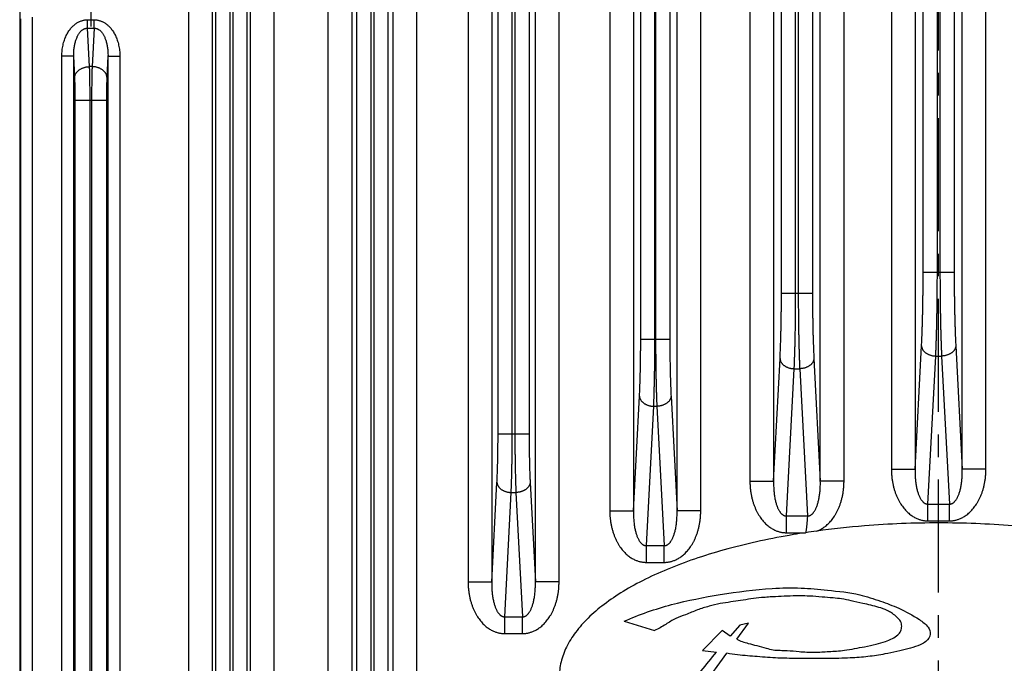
# Model space of a CAD drawing. Extents: x 0 to 840, y 0 to 594.
# Tile 8 of 84: x 146 to 229, y 299 to 353. Entities that reach past the tile are written whole.
import ezdxf

# ---------------------------------------------------------------- set-up
doc = ezdxf.new("R2010")
doc.units = 0
doc.header["$LTSCALE"] = 25.4
doc.header["$MEASUREMENT"] = 0
doc.linetypes.add('CENTER', pattern=[0.6, 0.375, -0.075, 0.075, -0.075])
doc.layers.get('0').update_dxf_attribs({"linetype": 'CONTINUOUS'})
doc.layers.add('P-AX', color=7, linetype='CONTINUOUS')

msp = doc.modelspace()

# ---------------------------------------------------------------- linework, layer by layer
at = {"color": 9, "linetype": 'CENTER'}
msp.add_line((223.664, 106.91), (223.664, 493.826), dxfattribs=at)
at = {"color": 7, "linetype": 'Continuous'}
for p, q in [((146.164, 478.906), (146.164, 116.905)), ((197.133, 302.61), (199.698, 301.842)), ((206.901, 302.277), (206.072, 301.357)), ((206.629, 301.109), (207.622, 302.465)), ((207.622, 302.465), (206.901, 302.277)), ((205.414, 301.838), (203.735, 300.161)), ((206.072, 301.357), (205.414, 301.838)), ((201.852, 294.538), (205.796, 299.912)), ((203.735, 300.161), (204.918, 300))]:
    msp.add_line(p, q, dxfattribs=at)
at = {"color": 9, "linetype": 'Continuous'}
for p, q in [((160.439, 177.535), (160.439, 392.376)), ((162.436, 177.535), (162.436, 392.376)), ((165.591, 392.376), (165.591, 177.535)), ((167.589, 392.376), (167.589, 177.535)), ((172.192, 177.535), (172.192, 387.376)), ((174.19, 177.535), (174.19, 387.376)), ((177.638, 387.376), (177.638, 177.535)), ((179.635, 387.376), (179.635, 177.535)), ((183.979, 387.376), (183.979, 305.935)), ((185.976, 387.376), (185.976, 305.935)), ((189.652, 305.935), (189.652, 387.376)), ((191.649, 305.935), (191.649, 387.376)), ((195.929, 387.376), (195.929, 311.935)), ((197.926, 387.376), (197.926, 311.935)), ((201.602, 311.935), (201.602, 387.376)), ((203.599, 311.935), (203.599, 387.376)), ((207.746, 387.376), (207.746, 314.435)), ((209.744, 387.376), (209.744, 314.435)), ((213.684, 314.435), (213.684, 387.376)), ((215.681, 314.435), (215.681, 387.376)), ((219.677, 387.376), (219.677, 315.435)), ((221.675, 387.376), (221.675, 315.435)), ((225.653, 315.435), (225.653, 387.376)), ((227.65, 315.435), (227.65, 387.376)), ((162.704, 184.221), (162.704, 385.689)), ((163.903, 184.221), (163.903, 385.689)), ((164.125, 385.689), (164.125, 184.221)), ((165.323, 385.689), (165.323, 184.221)), ((174.604, 187.435), (174.604, 377.475)), ((175.803, 187.435), (175.803, 377.475)), ((176.025, 377.475), (176.025, 187.435)), ((177.223, 377.475), (177.223, 187.435)), ((186.504, 318.42), (186.504, 374.891)), ((187.703, 318.42), (187.703, 374.891)), ((187.925, 374.891), (187.925, 318.42)), ((189.123, 374.891), (189.123, 318.42)), ((198.536, 326.398), (198.536, 372.913)), ((199.735, 326.398), (199.735, 372.913)), ((199.793, 372.913), (199.793, 326.398)), ((200.991, 372.913), (200.991, 326.398)), ((210.404, 330.27), (210.404, 371.541)), ((211.603, 330.27), (211.603, 371.541)), ((211.825, 371.541), (211.825, 330.27)), ((213.023, 371.541), (213.023, 330.27)), ((222.354, 332.047), (222.354, 370.763)), ((223.553, 332.047), (223.553, 370.763)), ((223.775, 370.763), (223.775, 332.047)), ((224.973, 370.763), (224.973, 332.047)), ((146.23, 353.41), (146.23, 242.401)), ((147.23, 242.271), (147.23, 353.54)), ((151.888, 352.621), (151.888, 353.328)), ((151.888, 353.328), (152.44, 353.328)), ((152.44, 352.621), (152.44, 353.328)), ((151.888, 352.621), (152.44, 352.621)), ((152.058, 349.377), (151.888, 352.621)), ((152.44, 352.621), (152.27, 349.377)), ((149.718, 245.547), (149.718, 350.263)), ((150.717, 350.263), (149.718, 350.263)), ((150.717, 245.547), (150.717, 350.263)), ((150.81, 348.493), (150.717, 350.263)), ((153.611, 350.263), (153.518, 348.493)), ((153.611, 350.263), (153.611, 245.547)), ((153.611, 350.263), (154.61, 350.263)), ((154.61, 350.263), (154.61, 245.547)), ((152.27, 349.377), (152.058, 349.377)), ((150.852, 249.262), (150.852, 346.548)), ((150.852, 346.548), (153.476, 346.548)), ((152.1, 249.262), (152.1, 346.548)), ((152.228, 346.548), (152.228, 249.262)), ((153.476, 346.548), (153.476, 249.262)), ((222.354, 332.047), (224.973, 332.047)), ((210.404, 330.27), (213.023, 330.27)), ((198.536, 326.398), (200.991, 326.398)), ((221.675, 315.435), (222.219, 325.825)), ((225.109, 325.825), (225.653, 315.435)), ((209.744, 314.435), (210.284, 324.755)), ((213.143, 324.755), (213.684, 314.435)), ((222.763, 312.491), (223.418, 324.976)), ((223.418, 324.976), (223.91, 324.976)), ((223.91, 324.976), (224.564, 312.491)), ((210.832, 311.491), (211.483, 323.906)), ((211.483, 323.906), (211.945, 323.906)), ((211.945, 323.906), (212.595, 311.491)), ((197.926, 311.935), (198.432, 321.589)), ((201.096, 321.589), (201.602, 311.935)), ((199.014, 308.991), (199.63, 320.741)), ((199.63, 320.741), (199.898, 320.741)), ((199.898, 320.741), (200.513, 308.991)), ((186.504, 318.42), (189.123, 318.42)), ((219.677, 315.435), (221.675, 315.435)), ((227.65, 315.435), (225.653, 315.435)), ((185.976, 305.935), (186.415, 314.319)), ((189.212, 314.319), (189.652, 305.935)), ((207.746, 314.435), (209.744, 314.435)), ((215.681, 314.435), (213.684, 314.435)), ((187.064, 302.991), (187.614, 313.47)), ((187.614, 313.47), (188.014, 313.47)), ((188.014, 313.47), (188.563, 302.991)), ((222.763, 312.491), (224.564, 312.491)), ((222.763, 311.077), (222.763, 312.491)), ((224.564, 311.077), (224.564, 312.491)), ((195.929, 311.935), (197.926, 311.935)), ((203.599, 311.935), (201.602, 311.935)), ((210.832, 311.491), (212.595, 311.491)), ((210.832, 310.077), (210.832, 311.491)), ((222.763, 311.077), (224.564, 311.077)), ((210.832, 310.077), (212.423, 310.077)), ((199.014, 308.991), (200.513, 308.991)), ((199.014, 307.577), (199.014, 308.991)), ((200.513, 307.577), (200.513, 308.991)), ((199.014, 307.577), (200.513, 307.577)), ((183.979, 305.935), (185.976, 305.935)), ((191.649, 305.935), (189.652, 305.935)), ((187.064, 302.991), (188.563, 302.991)), ((187.064, 301.577), (187.064, 302.991)), ((188.563, 301.577), (188.563, 302.991)), ((187.064, 301.577), (188.563, 301.577))]:
    msp.add_line(p, q, dxfattribs=at)
for points, start_tangent, end_tangent in [([(149.718, 350.263), (149.725, 350.506), (149.744, 350.743), (149.776, 350.974), (149.819, 351.197), (149.872, 351.412), (149.936, 351.616), (150.008, 351.808), (150.087, 351.988), (150.173, 352.156), (150.264, 352.311), (150.36, 352.453), (150.459, 352.582), (150.561, 352.7), (150.666, 352.806), (150.772, 352.9), (150.879, 352.984), (150.986, 353.057), (151.092, 353.119), (151.196, 353.172), (151.3, 353.216), (151.402, 353.252), (151.502, 353.28), (151.6, 353.302), (151.697, 353.316), (151.793, 353.325), (151.888, 353.328)], (-0.000002, 1), (1, 0.000011)), ([(152.44, 353.328), (152.535, 353.325), (152.63, 353.316), (152.727, 353.302), (152.826, 353.28), (152.926, 353.252), (153.028, 353.216), (153.131, 353.172), (153.236, 353.119), (153.342, 353.057), (153.449, 352.984), (153.556, 352.9), (153.662, 352.806), (153.766, 352.7), (153.868, 352.582), (153.968, 352.453), (154.063, 352.311), (154.155, 352.156), (154.24, 351.988), (154.32, 351.808), (154.392, 351.616), (154.455, 351.412), (154.509, 351.197), (154.552, 350.974), (154.584, 350.743), (154.603, 350.506), (154.61, 350.263)], (1, -0.000012), (-0.000002, -1)), ([(150.717, 350.263), (150.718, 350.452), (150.726, 350.636), (150.74, 350.815), (150.762, 350.988), (150.789, 351.154), (150.822, 351.312), (150.86, 351.461), (150.902, 351.6), (150.948, 351.729), (150.997, 351.849), (151.048, 351.958), (151.102, 352.058), (151.157, 352.148), (151.214, 352.229), (151.272, 352.301), (151.331, 352.365), (151.389, 352.42), (151.448, 352.468), (151.505, 352.508), (151.562, 352.541), (151.618, 352.567), (151.674, 352.588), (151.728, 352.604), (151.782, 352.614), (151.835, 352.62), (151.888, 352.621)], (-0.014958, 0.999888), (0.999781, -0.020907)), ([(152.44, 352.621), (152.493, 352.62), (152.546, 352.614), (152.599, 352.604), (152.654, 352.588), (152.709, 352.567), (152.766, 352.541), (152.823, 352.508), (152.88, 352.468), (152.938, 352.42), (152.997, 352.365), (153.055, 352.301), (153.113, 352.229), (153.17, 352.148), (153.226, 352.058), (153.279, 351.958), (153.331, 351.849), (153.38, 351.729), (153.426, 351.6), (153.468, 351.461), (153.506, 351.312), (153.538, 351.154), (153.566, 350.988), (153.587, 350.815), (153.602, 350.636), (153.61, 350.452), (153.611, 350.263)], (0.999781, 0.020907), (-0.014958, -0.999888)), ([(150.81, 348.493), (150.817, 348.561), (150.831, 348.628), (150.853, 348.695), (150.882, 348.76), (150.917, 348.824), (150.96, 348.886), (151.009, 348.945), (151.064, 349.002), (151.125, 349.056), (151.191, 349.107), (151.262, 349.154), (151.339, 349.197), (151.419, 349.236), (151.503, 349.27), (151.59, 349.3), (151.681, 349.326), (151.773, 349.346), (151.867, 349.361), (151.962, 349.372), (152.058, 349.377)], (0.052193, 0.998637), (0.999657, 0.026195)), ([(152.1, 346.548), (152.1, 346.773), (152.099, 346.996), (152.098, 347.218), (152.096, 347.438), (152.094, 347.656), (152.092, 347.869), (152.089, 348.079), (152.086, 348.284), (152.082, 348.483), (152.078, 348.676), (152.073, 348.863), (152.069, 349.042), (152.063, 349.214), (152.058, 349.377)], (0, 1), (-0.036006, 0.999352)), ([(152.27, 349.377), (152.264, 349.214), (152.259, 349.042), (152.254, 348.863), (152.25, 348.676), (152.246, 348.483), (152.242, 348.284), (152.239, 348.079), (152.236, 347.869), (152.233, 347.656), (152.231, 347.438), (152.23, 347.218), (152.229, 346.996), (152.228, 346.773), (152.228, 346.548)], (-0.036006, -0.999352), (0, -1)), ([(153.518, 348.493), (153.511, 348.561), (153.496, 348.628), (153.475, 348.695), (153.446, 348.76), (153.41, 348.824), (153.368, 348.886), (153.319, 348.945), (153.264, 349.002), (153.203, 349.056), (153.137, 349.107), (153.065, 349.154), (152.989, 349.197), (152.909, 349.236), (152.825, 349.27), (152.737, 349.3), (152.647, 349.326), (152.555, 349.346), (152.461, 349.361), (152.366, 349.372), (152.27, 349.377)], (-0.052193, 0.998637), (-0.999657, 0.026195)), ([(150.852, 346.548), (150.852, 346.703), (150.851, 346.856), (150.85, 347.009), (150.848, 347.16), (150.846, 347.31), (150.844, 347.457), (150.841, 347.601), (150.837, 347.742), (150.834, 347.879), (150.83, 348.011), (150.825, 348.14), (150.82, 348.263), (150.815, 348.381), (150.81, 348.493)], (0, 1), (-0.052336, 0.99863)), ([(153.518, 348.493), (153.513, 348.381), (153.507, 348.263), (153.502, 348.14), (153.498, 348.011), (153.494, 347.879), (153.49, 347.742), (153.487, 347.601), (153.484, 347.457), (153.482, 347.31), (153.48, 347.16), (153.478, 347.009), (153.477, 346.856), (153.476, 346.703), (153.476, 346.548)], (-0.052336, -0.99863), (0, -1)), ([(222.219, 325.825), (222.233, 326.102), (222.246, 326.391), (222.259, 326.691), (222.271, 327), (222.282, 327.32), (222.292, 327.648), (222.302, 327.985), (222.311, 328.329), (222.319, 328.68), (222.326, 329.038), (222.333, 329.402), (222.339, 329.77), (222.343, 330.143), (222.347, 330.52), (222.35, 330.899), (222.352, 331.281), (222.354, 331.664), (222.354, 332.047)], (0.052336, 0.99863), (0, 1)), ([(223.418, 324.976), (223.431, 325.292), (223.445, 325.62), (223.457, 325.96), (223.469, 326.312), (223.48, 326.675), (223.491, 327.048), (223.5, 327.431), (223.509, 327.822), (223.517, 328.221), (223.525, 328.628), (223.531, 329.041), (223.537, 329.46), (223.542, 329.884), (223.546, 330.311), (223.549, 330.742), (223.551, 331.176), (223.552, 331.611), (223.553, 332.047)], (0.04607, 0.998938), (0, 1)), ([(223.775, 332.047), (223.776, 331.611), (223.777, 331.176), (223.779, 330.742), (223.782, 330.311), (223.786, 329.884), (223.791, 329.46), (223.796, 329.041), (223.803, 328.628), (223.81, 328.221), (223.818, 327.822), (223.827, 327.431), (223.837, 327.048), (223.847, 326.675), (223.858, 326.312), (223.87, 325.96), (223.883, 325.62), (223.896, 325.292), (223.91, 324.976)], (0, -1), (0.04607, -0.998938)), ([(224.973, 332.047), (224.974, 331.664), (224.975, 331.281), (224.977, 330.899), (224.98, 330.52), (224.984, 330.143), (224.989, 329.77), (224.995, 329.402), (225.001, 329.038), (225.009, 328.68), (225.017, 328.329), (225.026, 327.985), (225.035, 327.648), (225.046, 327.32), (225.057, 327), (225.069, 326.691), (225.081, 326.391), (225.095, 326.102), (225.109, 325.825)], (0, -1), (0.052336, -0.99863)), ([(210.284, 324.755), (210.298, 325.015), (210.31, 325.287), (210.322, 325.57), (210.333, 325.862), (210.343, 326.164), (210.353, 326.475), (210.361, 326.794), (210.369, 327.12), (210.377, 327.453), (210.383, 327.792), (210.389, 328.136), (210.393, 328.485), (210.397, 328.837), (210.4, 329.193), (210.402, 329.55), (210.404, 329.91), (210.404, 330.27)], (0.052336, 0.99863), (0, 1)), ([(211.483, 323.906), (211.496, 324.207), (211.508, 324.521), (211.52, 324.847), (211.531, 325.184), (211.541, 325.533), (211.551, 325.891), (211.56, 326.259), (211.568, 326.635), (211.575, 327.019), (211.581, 327.41), (211.587, 327.807), (211.592, 328.21), (211.596, 328.617), (211.599, 329.027), (211.601, 329.44), (211.602, 329.854), (211.603, 330.27)], (0.045373, 0.99897), (0, 1)), ([(211.825, 330.27), (211.826, 329.854), (211.827, 329.44), (211.829, 329.027), (211.832, 328.617), (211.836, 328.21), (211.841, 327.807), (211.846, 327.41), (211.853, 327.019), (211.86, 326.635), (211.868, 326.259), (211.877, 325.891), (211.886, 325.533), (211.897, 325.184), (211.908, 324.847), (211.919, 324.521), (211.932, 324.207), (211.945, 323.906)], (0, -1), (0.045373, -0.99897)), ([(213.023, 330.27), (213.024, 329.91), (213.025, 329.55), (213.027, 329.193), (213.03, 328.837), (213.034, 328.485), (213.039, 328.136), (213.045, 327.792), (213.051, 327.453), (213.058, 327.12), (213.066, 326.794), (213.075, 326.475), (213.085, 326.164), (213.095, 325.862), (213.106, 325.57), (213.118, 325.287), (213.13, 325.015), (213.143, 324.755)], (0, -1), (0.052336, -0.99863)), ([(198.432, 321.589), (198.443, 321.817), (198.454, 322.054), (198.464, 322.3), (198.474, 322.555), (198.483, 322.818), (198.491, 323.089), (198.499, 323.367), (198.506, 323.651), (198.512, 323.942), (198.518, 324.237), (198.523, 324.537), (198.527, 324.841), (198.53, 325.148), (198.533, 325.458), (198.535, 325.77), (198.536, 326.084), (198.536, 326.398)], (0.052336, 0.99863), (0, 1)), ([(199.63, 320.741), (199.642, 321.008), (199.652, 321.287), (199.663, 321.577), (199.672, 321.877), (199.681, 322.187), (199.689, 322.505), (199.697, 322.832), (199.704, 323.167), (199.71, 323.508), (199.716, 323.856), (199.721, 324.209), (199.725, 324.566), (199.728, 324.928), (199.731, 325.293), (199.733, 325.66), (199.734, 326.028), (199.735, 326.398)], (0.044502, 0.999009), (0, 1)), ([(199.793, 326.398), (199.794, 326.028), (199.795, 325.66), (199.797, 325.293), (199.799, 324.928), (199.803, 324.566), (199.807, 324.209), (199.812, 323.856), (199.817, 323.508), (199.823, 323.167), (199.83, 322.832), (199.838, 322.505), (199.846, 322.187), (199.855, 321.877), (199.865, 321.577), (199.875, 321.287), (199.886, 321.008), (199.898, 320.741)], (0, -1), (0.044502, -0.999009)), ([(200.991, 326.398), (200.992, 326.084), (200.993, 325.77), (200.995, 325.458), (200.998, 325.148), (201.001, 324.841), (201.005, 324.537), (201.01, 324.237), (201.016, 323.942), (201.022, 323.651), (201.029, 323.367), (201.037, 323.089), (201.045, 322.818), (201.054, 322.555), (201.063, 322.3), (201.074, 322.054), (201.084, 321.817), (201.096, 321.589)], (0, -1), (0.052336, -0.99863)), ([(222.219, 325.825), (222.226, 325.76), (222.24, 325.695), (222.261, 325.631), (222.288, 325.568), (222.323, 325.507), (222.363, 325.448), (222.41, 325.391), (222.463, 325.336), (222.522, 325.284), (222.585, 325.236), (222.654, 325.191), (222.727, 325.149), (222.804, 325.112), (222.885, 325.079), (222.969, 325.05), (223.055, 325.025), (223.144, 325.006), (223.234, 324.991), (223.326, 324.981), (223.418, 324.976)], (0.052193, -0.998637), (0.999657, -0.026195)), ([(225.109, 325.825), (225.102, 325.76), (225.088, 325.695), (225.067, 325.631), (225.039, 325.568), (225.005, 325.507), (224.964, 325.448), (224.917, 325.391), (224.864, 325.336), (224.806, 325.284), (224.742, 325.236), (224.674, 325.191), (224.601, 325.149), (224.523, 325.112), (224.443, 325.079), (224.359, 325.05), (224.272, 325.025), (224.184, 325.006), (224.093, 324.991), (224.002, 324.981), (223.91, 324.976)], (-0.052193, -0.998637), (-0.999657, -0.026195)), ([(210.284, 324.755), (210.291, 324.689), (210.305, 324.625), (210.326, 324.561), (210.354, 324.498), (210.388, 324.437), (210.429, 324.377), (210.476, 324.32), (210.529, 324.266), (210.587, 324.214), (210.651, 324.165), (210.719, 324.12), (210.792, 324.079), (210.87, 324.041), (210.95, 324.008), (211.034, 323.979), (211.121, 323.955), (211.209, 323.936), (211.3, 323.921), (211.391, 323.911), (211.483, 323.906)], (0.052193, -0.998637), (0.999657, -0.026195)), ([(213.143, 324.755), (213.136, 324.689), (213.122, 324.625), (213.101, 324.561), (213.074, 324.498), (213.04, 324.437), (212.999, 324.377), (212.952, 324.32), (212.899, 324.266), (212.841, 324.214), (212.777, 324.165), (212.708, 324.12), (212.635, 324.079), (212.558, 324.041), (212.477, 324.008), (212.393, 323.979), (212.307, 323.955), (212.218, 323.936), (212.128, 323.921), (212.037, 323.911), (211.945, 323.906)], (-0.052193, -0.998637), (-0.999657, -0.026195)), ([(198.432, 321.589), (198.439, 321.524), (198.453, 321.46), (198.473, 321.396), (198.501, 321.333), (198.535, 321.272), (198.576, 321.212), (198.623, 321.155), (198.676, 321.1), (198.734, 321.049), (198.798, 321), (198.867, 320.955), (198.94, 320.914), (199.017, 320.876), (199.098, 320.843), (199.182, 320.814), (199.268, 320.79), (199.357, 320.77), (199.447, 320.756), (199.538, 320.746), (199.63, 320.741)], (0.052193, -0.998637), (0.999657, -0.026195)), ([(201.096, 321.589), (201.089, 321.524), (201.075, 321.46), (201.054, 321.396), (201.027, 321.333), (200.992, 321.272), (200.952, 321.212), (200.905, 321.155), (200.852, 321.1), (200.793, 321.049), (200.73, 321), (200.661, 320.955), (200.588, 320.914), (200.511, 320.876), (200.43, 320.843), (200.346, 320.814), (200.26, 320.79), (200.171, 320.77), (200.081, 320.756), (199.989, 320.746), (199.898, 320.741)], (-0.052193, -0.998637), (-0.999657, -0.026195)), ([(186.415, 314.319), (186.425, 314.525), (186.435, 314.741), (186.444, 314.965), (186.453, 315.198), (186.461, 315.438), (186.468, 315.686), (186.475, 315.94), (186.481, 316.201), (186.486, 316.466), (186.491, 316.737), (186.495, 317.011), (186.498, 317.289), (186.501, 317.569), (186.503, 317.852), (186.504, 318.135), (186.504, 318.42)], (0.052336, 0.99863), (0, 1)), ([(187.614, 313.47), (187.624, 313.719), (187.634, 313.979), (187.643, 314.25), (187.651, 314.531), (187.659, 314.822), (187.667, 315.121), (187.673, 315.427), (187.679, 315.742), (187.685, 316.062), (187.689, 316.388), (187.693, 316.719), (187.697, 317.055), (187.699, 317.393), (187.701, 317.734), (187.702, 318.077), (187.703, 318.42)], (0.043382, 0.999059), (0, 1)), ([(187.925, 318.42), (187.925, 318.077), (187.927, 317.734), (187.928, 317.393), (187.931, 317.055), (187.934, 316.719), (187.938, 316.388), (187.943, 316.062), (187.948, 315.742), (187.954, 315.427), (187.961, 315.121), (187.968, 314.822), (187.976, 314.531), (187.985, 314.25), (187.994, 313.979), (188.004, 313.719), (188.014, 313.47)], (0, -1), (0.043382, -0.999059)), ([(189.123, 318.42), (189.124, 318.135), (189.125, 317.852), (189.127, 317.569), (189.129, 317.289), (189.133, 317.011), (189.137, 316.737), (189.141, 316.466), (189.147, 316.201), (189.153, 315.94), (189.159, 315.686), (189.167, 315.438), (189.175, 315.198), (189.183, 314.965), (189.192, 314.741), (189.202, 314.525), (189.212, 314.319)], (0, -1), (0.052336, -0.99863)), ([(219.677, 315.435), (219.685, 315.116), (219.709, 314.803), (219.747, 314.499), (219.8, 314.203), (219.866, 313.917), (219.944, 313.643), (220.033, 313.383), (220.132, 313.137), (220.239, 312.906), (220.354, 312.69), (220.475, 312.49), (220.602, 312.305), (220.732, 312.136), (220.866, 311.981), (221.003, 311.84), (221.143, 311.713), (221.283, 311.599), (221.424, 311.499), (221.563, 311.412), (221.699, 311.337), (221.832, 311.275), (221.96, 311.223), (222.084, 311.181), (222.203, 311.147), (222.319, 311.121), (222.432, 311.101), (222.543, 311.088), (222.653, 311.08), (222.763, 311.077)], (-0.000002, -1), (1, 0.000005)), ([(221.675, 315.435), (221.672, 315.216), (221.676, 315.001), (221.686, 314.793), (221.701, 314.59), (221.721, 314.395), (221.745, 314.208), (221.775, 314.031), (221.808, 313.863), (221.844, 313.707), (221.884, 313.56), (221.926, 313.425), (221.971, 313.3), (222.017, 313.186), (222.065, 313.081), (222.114, 312.987), (222.165, 312.902), (222.215, 312.826), (222.267, 312.759), (222.317, 312.702), (222.368, 312.653), (222.416, 312.612), (222.464, 312.578), (222.51, 312.551), (222.554, 312.53), (222.597, 312.514), (222.639, 312.502), (222.681, 312.495), (222.722, 312.491), (222.763, 312.491)], (-0.023797, -0.999717), (0.999053, 0.043506)), ([(224.564, 312.491), (224.606, 312.491), (224.647, 312.495), (224.689, 312.502), (224.731, 312.514), (224.774, 312.53), (224.818, 312.551), (224.864, 312.578), (224.911, 312.612), (224.96, 312.653), (225.01, 312.702), (225.061, 312.759), (225.112, 312.826), (225.163, 312.902), (225.213, 312.987), (225.263, 313.081), (225.31, 313.186), (225.357, 313.3), (225.401, 313.425), (225.444, 313.56), (225.483, 313.707), (225.52, 313.863), (225.553, 314.031), (225.582, 314.208), (225.607, 314.395), (225.627, 314.59), (225.642, 314.793), (225.651, 315.001), (225.655, 315.216), (225.653, 315.435)], (0.999053, -0.043506), (-0.023797, 0.999717)), ([(224.564, 311.077), (224.675, 311.08), (224.785, 311.088), (224.896, 311.101), (225.009, 311.121), (225.124, 311.147), (225.244, 311.181), (225.367, 311.223), (225.496, 311.275), (225.628, 311.337), (225.765, 311.412), (225.904, 311.499), (226.044, 311.599), (226.185, 311.713), (226.324, 311.84), (226.461, 311.981), (226.595, 312.136), (226.726, 312.305), (226.852, 312.49), (226.973, 312.69), (227.088, 312.906), (227.196, 313.137), (227.295, 313.383), (227.384, 313.643), (227.462, 313.917), (227.528, 314.203), (227.58, 314.499), (227.619, 314.803), (227.642, 315.116), (227.65, 315.435)], (1, -0.000005), (-0.000002, 1)), ([(186.415, 314.319), (186.422, 314.254), (186.436, 314.189), (186.457, 314.125), (186.485, 314.062), (186.519, 314.001), (186.56, 313.942), (186.606, 313.884), (186.659, 313.83), (186.718, 313.778), (186.781, 313.73), (186.85, 313.684), (186.923, 313.643), (187, 313.606), (187.081, 313.572), (187.165, 313.544), (187.251, 313.519), (187.34, 313.5), (187.43, 313.485), (187.522, 313.475), (187.614, 313.47)], (0.052193, -0.998637), (0.999657, -0.026195)), ([(189.212, 314.319), (189.206, 314.254), (189.192, 314.189), (189.171, 314.125), (189.143, 314.062), (189.109, 314.001), (189.068, 313.942), (189.021, 313.884), (188.968, 313.83), (188.91, 313.778), (188.846, 313.73), (188.778, 313.684), (188.705, 313.643), (188.627, 313.606), (188.547, 313.572), (188.463, 313.544), (188.376, 313.519), (188.288, 313.5), (188.197, 313.485), (188.106, 313.475), (188.014, 313.47)], (-0.052193, -0.998637), (-0.999657, -0.026195)), ([(207.746, 314.435), (207.754, 314.116), (207.778, 313.803), (207.816, 313.499), (207.869, 313.203), (207.935, 312.917), (208.013, 312.643), (208.102, 312.383), (208.201, 312.137), (208.308, 311.906), (208.423, 311.69), (208.544, 311.49), (208.671, 311.305), (208.801, 311.136), (208.935, 310.981), (209.072, 310.84), (209.212, 310.713), (209.352, 310.599), (209.493, 310.499), (209.632, 310.412), (209.768, 310.337), (209.901, 310.275), (210.029, 310.223), (210.153, 310.181), (210.272, 310.147), (210.388, 310.121), (210.501, 310.101), (210.612, 310.088), (210.722, 310.08), (210.832, 310.077)], (-0.000002, -1), (1, 0.000005)), ([(209.744, 314.435), (209.741, 314.216), (209.745, 314.001), (209.755, 313.793), (209.77, 313.59), (209.79, 313.395), (209.815, 313.208), (209.844, 313.031), (209.877, 312.863), (209.914, 312.707), (209.953, 312.56), (209.995, 312.425), (210.04, 312.3), (210.086, 312.186), (210.134, 312.081), (210.183, 311.987), (210.234, 311.902), (210.285, 311.826), (210.336, 311.759), (210.387, 311.702), (210.437, 311.653), (210.485, 311.612), (210.533, 311.578), (210.579, 311.551), (210.623, 311.53), (210.666, 311.514), (210.708, 311.502), (210.75, 311.495), (210.791, 311.491), (210.832, 311.491)], (-0.023797, -0.999717), (0.999053, 0.043506)), ([(212.595, 311.491), (212.637, 311.491), (212.678, 311.495), (212.72, 311.502), (212.762, 311.514), (212.805, 311.53), (212.849, 311.551), (212.895, 311.578), (212.942, 311.612), (212.991, 311.653), (213.041, 311.702), (213.092, 311.759), (213.143, 311.826), (213.194, 311.902), (213.244, 311.987), (213.294, 312.081), (213.341, 312.186), (213.388, 312.3), (213.432, 312.425), (213.474, 312.56), (213.514, 312.707), (213.551, 312.863), (213.584, 313.031), (213.613, 313.208), (213.638, 313.395), (213.658, 313.59), (213.673, 313.793), (213.682, 314.001), (213.686, 314.216), (213.684, 314.435)], (0.999053, -0.043506), (-0.023797, 0.999717)), ([(213.378, 310.215), (213.507, 310.266), (213.64, 310.328), (213.777, 310.401), (213.917, 310.487), (214.058, 310.586), (214.2, 310.699), (214.34, 310.826), (214.478, 310.966), (214.614, 311.121), (214.746, 311.29), (214.873, 311.475), (214.996, 311.675), (215.112, 311.891), (215.221, 312.123), (215.321, 312.37), (215.411, 312.632), (215.49, 312.907), (215.557, 313.194), (215.61, 313.492), (215.649, 313.799), (215.673, 314.114), (215.681, 314.435)], (0.940464, 0.339893), (-0.000002, 1)), ([(195.929, 311.935), (195.937, 311.616), (195.96, 311.303), (195.999, 310.999), (196.051, 310.703), (196.117, 310.417), (196.195, 310.143), (196.284, 309.883), (196.383, 309.637), (196.491, 309.406), (196.605, 309.19), (196.727, 308.99), (196.853, 308.805), (196.983, 308.636), (197.118, 308.481), (197.255, 308.34), (197.394, 308.213), (197.534, 308.099), (197.675, 307.999), (197.814, 307.912), (197.95, 307.837), (198.083, 307.775), (198.212, 307.723), (198.335, 307.681), (198.455, 307.647), (198.57, 307.621), (198.683, 307.601), (198.794, 307.588), (198.904, 307.58), (199.014, 307.577)], (-0.000002, -1), (1, 0.000005)), ([(197.926, 311.935), (197.924, 311.716), (197.927, 311.501), (197.937, 311.293), (197.952, 311.09), (197.972, 310.895), (197.997, 310.708), (198.026, 310.531), (198.059, 310.363), (198.096, 310.207), (198.135, 310.06), (198.178, 309.925), (198.222, 309.8), (198.268, 309.686), (198.316, 309.581), (198.365, 309.487), (198.416, 309.402), (198.467, 309.326), (198.518, 309.259), (198.569, 309.202), (198.619, 309.153), (198.668, 309.112), (198.715, 309.078), (198.761, 309.051), (198.805, 309.03), (198.848, 309.014), (198.89, 309.002), (198.932, 308.995), (198.973, 308.991), (199.014, 308.991)], (-0.023797, -0.999717), (0.999053, 0.043506)), ([(200.513, 308.991), (200.555, 308.991), (200.596, 308.995), (200.637, 309.002), (200.679, 309.014), (200.723, 309.03), (200.767, 309.051), (200.813, 309.078), (200.86, 309.112), (200.909, 309.153), (200.959, 309.202), (201.01, 309.259), (201.061, 309.326), (201.112, 309.402), (201.162, 309.487), (201.211, 309.581), (201.259, 309.686), (201.306, 309.8), (201.35, 309.925), (201.392, 310.06), (201.432, 310.207), (201.469, 310.363), (201.502, 310.531), (201.531, 310.708), (201.556, 310.895), (201.576, 311.09), (201.591, 311.293), (201.6, 311.501), (201.604, 311.716), (201.602, 311.935)], (0.999053, -0.043506), (-0.023797, 0.999717)), ([(200.513, 307.577), (200.624, 307.58), (200.734, 307.588), (200.845, 307.601), (200.957, 307.621), (201.073, 307.647), (201.192, 307.681), (201.316, 307.723), (201.444, 307.775), (201.577, 307.837), (201.714, 307.912), (201.853, 307.999), (201.993, 308.099), (202.134, 308.213), (202.273, 308.34), (202.41, 308.481), (202.544, 308.636), (202.675, 308.805), (202.801, 308.99), (202.922, 309.19), (203.037, 309.406), (203.145, 309.637), (203.243, 309.883), (203.333, 310.143), (203.411, 310.417), (203.477, 310.703), (203.529, 310.999), (203.568, 311.303), (203.591, 311.616), (203.599, 311.935)], (1, -0.000005), (-0.000002, 1)), ([(212.595, 311.491), (212.59, 311.396), (212.584, 311.294), (212.577, 311.188), (212.568, 311.077), (212.558, 310.961), (212.547, 310.842), (212.535, 310.72), (212.521, 310.595), (212.505, 310.468), (212.488, 310.34), (212.47, 310.211), (212.45, 310.081)], (-0.047923, -0.998851), (-0.156527, -0.987674)), ([(183.979, 305.935), (183.987, 305.616), (184.01, 305.303), (184.049, 304.999), (184.101, 304.703), (184.167, 304.417), (184.245, 304.143), (184.334, 303.883), (184.433, 303.637), (184.541, 303.406), (184.655, 303.19), (184.777, 302.99), (184.903, 302.805), (185.033, 302.636), (185.168, 302.481), (185.305, 302.34), (185.444, 302.213), (185.584, 302.099), (185.725, 301.999), (185.864, 301.912), (186, 301.837), (186.133, 301.775), (186.262, 301.723), (186.385, 301.681), (186.505, 301.647), (186.62, 301.621), (186.733, 301.601), (186.844, 301.588), (186.954, 301.58), (187.064, 301.577)], (-0.000002, -1), (1, 0.000005)), ([(185.976, 305.935), (185.974, 305.716), (185.977, 305.501), (185.987, 305.293), (186.002, 305.09), (186.022, 304.895), (186.047, 304.708), (186.076, 304.531), (186.109, 304.363), (186.146, 304.207), (186.185, 304.06), (186.228, 303.925), (186.272, 303.8), (186.318, 303.686), (186.366, 303.581), (186.415, 303.487), (186.466, 303.402), (186.517, 303.326), (186.568, 303.259), (186.619, 303.202), (186.669, 303.153), (186.718, 303.112), (186.765, 303.078), (186.811, 303.051), (186.855, 303.03), (186.898, 303.014), (186.94, 303.002), (186.982, 302.995), (187.023, 302.991), (187.064, 302.991)], (-0.023797, -0.999717), (0.999053, 0.043506)), ([(188.563, 301.577), (188.674, 301.58), (188.784, 301.588), (188.895, 301.601), (189.007, 301.621), (189.123, 301.647), (189.242, 301.681), (189.366, 301.723), (189.494, 301.775), (189.627, 301.837), (189.764, 301.912), (189.903, 301.999), (190.043, 302.099), (190.184, 302.213), (190.323, 302.34), (190.46, 302.481), (190.594, 302.636), (190.725, 302.805), (190.851, 302.99), (190.972, 303.19), (191.087, 303.406), (191.195, 303.637), (191.293, 303.883), (191.383, 304.143), (191.461, 304.417), (191.527, 304.703), (191.579, 304.999), (191.618, 305.303), (191.641, 305.616), (191.649, 305.935)], (1, -0.000005), (-0.000002, 1)), ([(188.563, 302.991), (188.605, 302.991), (188.646, 302.995), (188.687, 303.002), (188.729, 303.014), (188.773, 303.03), (188.817, 303.051), (188.863, 303.078), (188.91, 303.112), (188.959, 303.153), (189.009, 303.202), (189.06, 303.259), (189.111, 303.326), (189.162, 303.402), (189.212, 303.487), (189.261, 303.581), (189.309, 303.686), (189.356, 303.8), (189.4, 303.925), (189.442, 304.06), (189.482, 304.207), (189.519, 304.363), (189.552, 304.531), (189.581, 304.708), (189.606, 304.895), (189.626, 305.09), (189.641, 305.293), (189.65, 305.501), (189.654, 305.716), (189.652, 305.935)], (0.999053, -0.043506), (-0.023797, 0.999717))]:
    msp.add_spline(points, degree=3, dxfattribs=dict(at, start_tangent=start_tangent, end_tangent=end_tangent))
at = {"color": 7, "linetype": 'Continuous'}
for points, start_tangent, end_tangent in [([(233.949, 310.215), (229.907, 310.656), (223.664, 310.905), (217.421, 310.656), (213.378, 310.215)], (-0.990628, 0.136585), (-0.990628, -0.136585)), ([(212.423, 310.077), (211.418, 309.916), (205.886, 308.714), (203.363, 307.954), (201.036, 307.098), (198.927, 306.152), (197.057, 305.128), (195.442, 304.033), (194.1, 302.88), (193.042, 301.679), (192.279, 300.441), (191.818, 299.18), (191.664, 297.905)], (-0.988587, -0.150651), (0, -1)), ([(212.45, 310.081), (212.441, 310.08), (212.432, 310.078), (212.423, 310.077)], (-0.988644, -0.150276), (-0.988583, -0.150675)), ([(213.378, 310.215), (212.45, 310.081)], (-0.990628, -0.136585), (-0.988648, -0.150252)), ([(197.133, 302.61), (201.142, 304.014), (205.244, 304.864), (209.624, 305.38), (212.056, 305.417), (214.292, 305.232), (217.005, 304.842), (218.748, 304.306), (220.297, 303.715), (222.035, 302.753), (222.774, 302.103), (222.951, 301.526), (222.582, 300.906), (222.151, 300.645)], (0.910532, 0.41344), (-0.913956, -0.405813)), ([(219.442, 303.462), (219.316, 303.528), (218.618, 303.786), (217.953, 303.964), (217.263, 304.116), (216.274, 304.345), (215.481, 304.496), (214.76, 304.581), (213.831, 304.651), (212.79, 304.734), (211.95, 304.746), (210.862, 304.734), (209.905, 304.686), (208.734, 304.606), (207.835, 304.502), (206.956, 304.36), (206.133, 304.237), (205.243, 304.104), (204.298, 303.876), (203.316, 303.569), (202.323, 303.167), (201.495, 302.848), (200.644, 302.351), (199.698, 301.842)], (-0.872692, 0.488272), (-0.93709, -0.349088)), ([(206.629, 301.109), (207.106, 300.899), (207.607, 300.747), (208.317, 300.558), (209.108, 300.343), (209.713, 300.207), (210.886, 300.148), (211.888, 300.063), (213.203, 299.997), (214.405, 300.063), (215.71, 300.167), (216.571, 300.309), (217.422, 300.466), (218.391, 300.679), (219.173, 300.913), (219.76, 301.161), (220.208, 301.458), (220.474, 301.797), (220.545, 302.196), (220.448, 302.608), (220.146, 302.959), (219.758, 303.262), (219.442, 303.462)], (0.873573, -0.486694), (-0.872692, 0.488272)), ([(222.151, 300.645), (221.917, 300.551), (221.074, 300.285), (220.143, 300.063), (219.138, 299.856), (217.704, 299.634), (216.211, 299.516), (214.289, 299.472), (212.087, 299.472), (210.11, 299.514), (208.366, 299.632), (206.713, 299.779), (205.796, 299.912)], (-0.913956, -0.405813), (-0.984302, 0.176494)), ([(199.31, 293.33), (200.605, 294.85), (201.674, 296.118), (202.62, 297.215), (203.642, 298.439), (204.918, 300)], (0.659242, 0.751931), (0.635075, 0.77245))]:
    msp.add_spline(points, degree=3, dxfattribs=dict(at, start_tangent=start_tangent, end_tangent=end_tangent))
at = {"layer": 'P-AX', "color": 2, "linetype": 'CENTER'}
msp.add_line((152.164, 357.905), (152.164, 352.755), dxfattribs=at)

doc.saveas('drawing.dxf')
